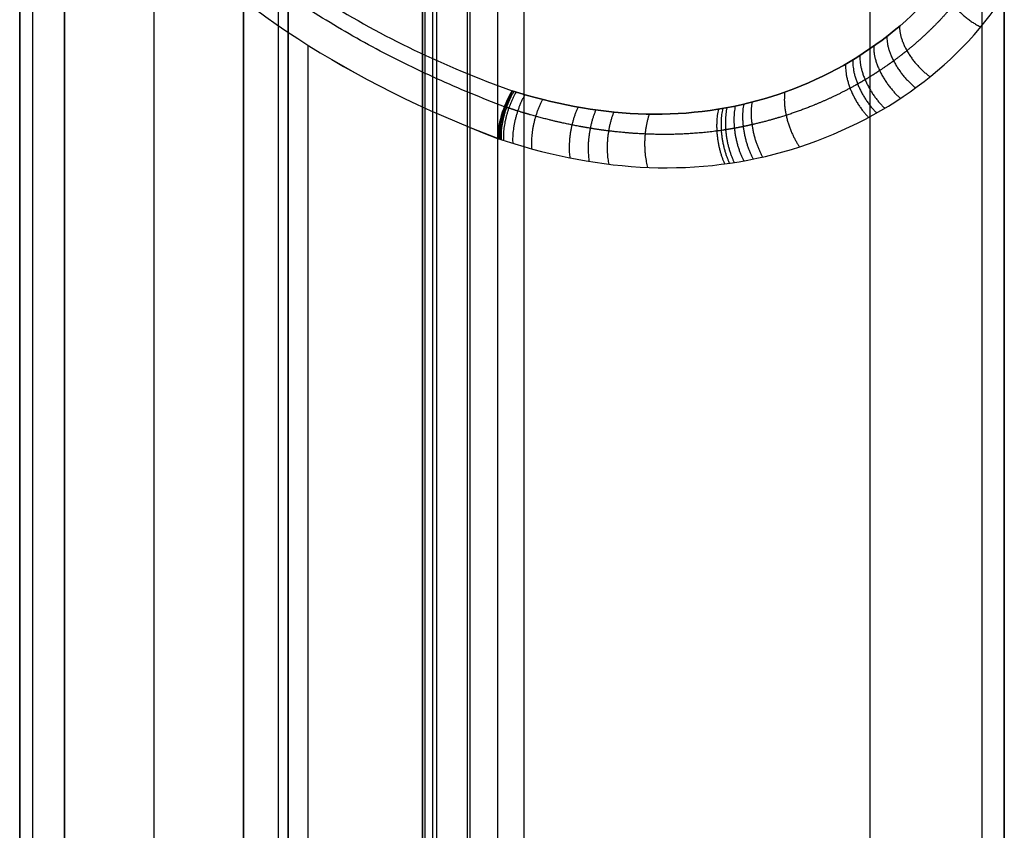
# Model space of a CAD drawing. Header units: millimetres. Extents: x -332 to 332, y -5 to 968.
# Tile 3 of 256: x -332 to -310, y 808 to 826. Entities that reach past the tile are written whole.
import ezdxf

# ---------------------------------------------------------------- set-up
doc = ezdxf.new("R2010")
doc.units = ezdxf.units.MM
doc.header["$MEASUREMENT"] = 0
for name, color, linetype in [('IGES level 28', 31, 'Continuous'), ('IGES level 30', 9, 'Continuous'), ('IGES level 31', 9, 'Continuous')]:
    doc.layers.add(name, color=color, linetype=linetype)

msp = doc.modelspace()

# ---------------------------------------------------------------- linework, layer by layer
at = {"layer": 'IGES level 28', "extrusion": (9.03842e-05, 0.777146, 0.62932)}
msp.add_arc((310.097, 724.064, 1661.116), 22, 0.0042, 59.0336, dxfattribs=at)
at = {"layer": 'IGES level 28', "extrusion": (0, 0.777146, 0.62932)}
msp.add_arc((310, 724.041, 1661.146), 22, 0, 59.0293, dxfattribs=at)
at = {"layer": 'IGES level 28'}
for points in [[(-331, 337.71, 1162.676), (-331, 592.614, 1369.093), (-331, 847.518, 1575.51)], [(-331, 847.518, 1575.51), (-331, 592.614, 1369.093), (-331, 337.71, 1162.676)], [(-329, 847.518, 1575.51), (-329, 592.614, 1369.093), (-329, 337.71, 1162.676)], [(-327, 337.71, 1162.676), (-327, 592.614, 1369.093), (-327, 847.518, 1575.51)], [(-327, 337.71, 1162.676), (-327, 592.614, 1369.093), (-327, 847.518, 1575.51)], [(-331, 844.038, 1582.986), (-331, 587.58, 1375.311), (-331, 331.122, 1167.635)], [(-331, 844.038, 1582.986), (-331, 587.58, 1375.311), (-331, 331.122, 1167.635)], [(-327, 331.122, 1167.635), (-327, 587.58, 1375.311), (-327, 844.038, 1582.986)], [(-327, 844.038, 1582.986), (-327, 587.58, 1375.311), (-327, 331.122, 1167.635)], [(-331.707, 330.937, 1167.862), (-331.707, 587.395, 1375.538), (-331.707, 843.854, 1583.214)], [(-326.227, 843.808, 1583.27), (-326.227, 587.35, 1375.595), (-326.227, 330.892, 1167.919)], [(-332, 330.492, 1168.412), (-332, 586.95, 1376.088), (-332, 843.409, 1583.763)], [(-332, 330.492, 1168.412), (-332, 586.95, 1376.088), (-332, 843.409, 1583.763)], [(-326, 843.409, 1583.763), (-326, 586.95, 1376.088), (-326, 330.492, 1168.412)], [(-326, 330.492, 1168.412), (-326, 586.95, 1376.088), (-326, 843.409, 1583.763)], [(-332, 835.299, 1608.079), (-332, 571.847, 1394.739), (-332, 308.394, 1181.4)], [(-332, 308.394, 1181.4), (-332, 571.847, 1394.739), (-332, 835.299, 1608.079)], [(-326, 835.299, 1608.079), (-326, 571.847, 1394.739), (-326, 308.394, 1181.4)], [(-326, 308.394, 1181.4), (-326, 571.847, 1394.739), (-326, 835.299, 1608.079)], [(-310, 293.469, 1189.902), (-310, 561.778, 1407.174), (-310, 830.086, 1624.445)], [(-310, 830.086, 1624.445), (-310, 561.778, 1407.174), (-310, 293.469, 1189.902)], [(-321.314, 301.275, 1190.192), (-321.314, 564.727, 1403.531), (-321.314, 828.178, 1616.871)], [(-310, 826.635, 1629.371), (-310, 557.999, 1411.835), (-310, 289.364, 1194.298)], [(-325.556, 298.604, 1193.489), (-325.556, 562.057, 1406.829), (-325.556, 825.509, 1620.168)]]:
    msp.add_open_spline(points, degree=2, dxfattribs=at)
for points, weights, degree in [([(-321.171, 824.135, 1622.988), (-327.865, 826.663, 1619.866), (-331.707, 830.938, 1614.587), (-331.707, 835.849, 1608.524)], [0.811315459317, 0.74150913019, 0.74194995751, 0.812637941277], 3), ([(-311.358, 826.95, 1628.335), (-311.362, 826.326, 1629.087), (-310.528, 825.917, 1628.782)], [0.976619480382, 0.706906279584, 0.999998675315], 2), ([(-312.341, 825.932, 1627.457), (-312.361, 825.313, 1628.152), (-311.661, 824.805, 1627.809)], [0.961758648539, 0.717959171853, 0.999998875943], 2), ([(-312.622, 825.703, 1627.245), (-312.648, 825.085, 1627.923), (-311.983, 824.557, 1627.574)], [0.957849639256, 0.720937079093, 0.999998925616], 2), ([(-312.917, 825.485, 1627.035), (-312.95, 824.867, 1627.696), (-312.32, 824.322, 1627.341)], [0.953900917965, 0.723979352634, 0.999998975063], 2), ([(-313.225, 825.279, 1626.827), (-313.266, 824.661, 1627.47), (-312.672, 824.101, 1627.11)], [0.949923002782, 0.727071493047, 0.999999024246], 2), ([(-313.544, 825.086, 1626.621), (-313.593, 824.469, 1627.247), (-313.034, 823.895, 1626.882)], [0.945973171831, 0.730170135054, 0.999999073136], 2), ([(-313.383, 825.181, 1626.723), (-313.428, 824.563, 1627.358), (-312.852, 823.996, 1626.995)], [0.947941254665, 0.728617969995, 0.999999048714], 2), ([(-320.995, 824.49, 1622.904), (-321.309, 823.951, 1623.172), (-321.283, 823.414, 1622.757)], [0.889957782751, 0.780501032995, 0.999999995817], 2), ([(-320.982, 824.486, 1622.91), (-321.296, 823.947, 1623.178), (-321.27, 823.41, 1622.763)], [0.890007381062, 0.780450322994, 0.999999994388], 2), ([(-320.958, 824.478, 1622.922), (-321.271, 823.939, 1623.191), (-321.244, 823.401, 1622.776)], [0.890106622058, 0.780348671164, 0.999999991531], 2), ([(-320.909, 824.463, 1622.945), (-321.22, 823.923, 1623.216), (-321.192, 823.384, 1622.802)], [0.890305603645, 0.780145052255, 0.999999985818], 2), ([(-320.713, 824.404, 1623.04), (-321.018, 823.86, 1623.318), (-320.983, 823.317, 1622.905)], [0.891108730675, 0.779325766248, 0.999999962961], 2), ([(-314.904, 824.46, 1625.828), (-314.996, 823.846, 1626.378), (-314.576, 823.237, 1626.001)], [0.930894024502, 0.742489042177, 0.999999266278], 2), ([(-320.319, 824.297, 1623.227), (-320.611, 823.745, 1623.521), (-320.561, 823.193, 1623.109)], [0.892769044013, 0.777644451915, 0.999999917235], 2), ([(-319.525, 824.126, 1623.597), (-319.79, 823.56, 1623.924), (-319.707, 822.991, 1623.515)], [0.896578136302, 0.773856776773, 0.999999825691], 2), ([(-316.012, 824.146, 1625.248), (-316.144, 823.538, 1625.74), (-315.821, 822.922, 1625.356)], [0.920538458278, 0.751402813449, 0.999999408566], 2), ([(-315.823, 824.189, 1625.344), (-315.948, 823.579, 1625.846), (-315.61, 822.964, 1625.463)], [0.92218439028, 0.749953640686, 0.999999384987], 2), ([(-315.635, 824.235, 1625.441), (-315.753, 823.624, 1625.952), (-315.399, 823.01, 1625.57)], [0.92386586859, 0.748490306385, 0.999999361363], 2), ([(-321.183, 824.105, 1622.988), (-321.311, 823.731, 1622.992), (-321.296, 823.419, 1622.75)], [0.853761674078, 0.85927181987, 0.999999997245], 2), ([(-319.126, 824.063, 1623.782), (-319.377, 823.49, 1624.125), (-319.275, 822.912, 1623.718)], [0.898708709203, 0.771775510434, 0.999999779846], 2), ([(-318.726, 824.015, 1623.965), (-318.962, 823.436, 1624.326), (-318.839, 822.851, 1623.921)], [0.900983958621, 0.769578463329, 0.99999973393], 2), ([(-317.933, 823.969, 1624.33), (-318.14, 823.378, 1624.726), (-317.97, 822.779, 1624.326)], [0.905937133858, 0.764873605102, 0.999999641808], 2), ([(-316.388, 824.076, 1625.061), (-316.534, 823.47, 1625.533), (-316.247, 822.854, 1625.145)], [0.917364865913, 0.754294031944, 0.999999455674], 2), ([(-316.293, 824.092, 1625.107), (-316.436, 823.485, 1625.585), (-316.14, 822.869, 1625.197)], [0.91814687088, 0.753582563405, 0.999999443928], 2), ([(-316.199, 824.109, 1625.154), (-316.338, 823.501, 1625.636), (-316.034, 822.886, 1625.25)], [0.918935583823, 0.752860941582, 0.999999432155], 2)]:
    msp.add_rational_spline(points, weights, degree=degree, dxfattribs=at)
for points, knots in [([(-331, 835.447, 1609.485), (-331, 834.345, 1610.843), (-330.774, 833.252, 1612.174), (-329.868, 831.096, 1614.791), (-329.197, 830.065, 1616.039), (-327.458, 828.148, 1618.368), (-326.376, 827.254, 1619.46), (-323.921, 825.708, 1621.369), (-322.522, 825.035, 1622.211), (-320.997, 824.491, 1622.903)], [4.601052, 4.601052, 4.601052, 4.601052, 4.851061, 4.851061, 5.101071, 5.101071, 5.35108, 5.35108, 5.601052, 5.601052, 5.601052, 5.601052]), ([(-331, 835.447, 1609.485), (-331, 834.345, 1610.843), (-330.774, 833.252, 1612.174), (-329.868, 831.096, 1614.791), (-329.197, 830.065, 1616.039), (-327.458, 828.148, 1618.368), (-326.376, 827.254, 1619.46), (-323.921, 825.708, 1621.369), (-322.521, 825.035, 1622.212), (-320.997, 824.491, 1622.903)], [0, 0, 0, 0, 0.25, 0.25, 0.5, 0.5, 0.75, 0.75, 1, 1, 1, 1]), ([(-311, 827.444, 1628.74), (-311.964, 825.97, 1627.546), (-313.563, 824.839, 1626.529), (-316.266, 824.045, 1625.108), (-317.221, 823.934, 1624.657), (-319.139, 824.018, 1623.775), (-320.081, 824.199, 1623.347), (-320.997, 824.491, 1622.903)], [0.0009183, 0.0009183, 0.0009183, 0.0009183, 0.5009183, 0.5009183, 0.7509183, 0.7509183, 1.0009183, 1.0009183, 1.0009183, 1.0009183]), ([(-320.997, 824.491, 1622.903), (-320.08, 824.199, 1623.347), (-319.139, 824.018, 1623.775), (-317.221, 823.934, 1624.657), (-316.266, 824.045, 1625.108), (-313.563, 824.839, 1626.529), (-311.964, 825.97, 1627.546), (-311, 827.444, 1628.74)], [1, 1, 1, 1, 1.249953, 1.249953, 1.499969, 1.499969, 2, 2, 2, 2]), ([(-321.321, 823.427, 1622.738), (-320.293, 823.078, 1623.249), (-319.213, 822.849, 1623.747), (-317.059, 822.725, 1624.75), (-315.975, 822.836, 1625.265), (-312.894, 823.702, 1626.881), (-311.061, 824.965, 1628.019), (-310, 826.635, 1629.371)], [2.000918, 2.000918, 2.000918, 2.000918, 2.250918, 2.250918, 2.500918, 2.500918, 3.000918, 3.000918, 3.000918, 3.000918]), ([(-321.321, 823.427, 1622.738), (-320.293, 823.078, 1623.249), (-319.213, 822.849, 1623.747), (-317.059, 822.725, 1624.75), (-315.975, 822.836, 1625.265), (-312.894, 823.702, 1626.881), (-311.061, 824.965, 1628.019), (-310, 826.635, 1629.371)], [0, 0, 0, 0, 0.25, 0.25, 0.5, 0.5, 1, 1, 1, 1]), ([(-320.997, 824.491, 1622.903), (-321.075, 824.364, 1622.965), (-321.154, 824.199, 1623.002), (-321.278, 823.823, 1622.964), (-321.321, 823.611, 1622.887), (-321.321, 823.427, 1622.738)], [1.0009183, 1.0009183, 1.0009183, 1.0009183, 1.5009027, 1.5009027, 2.0009183, 2.0009183, 2.0009183, 2.0009183]), ([(-320.997, 824.491, 1622.903), (-321.075, 824.364, 1622.965), (-321.154, 824.199, 1623.002), (-321.278, 823.823, 1622.964), (-321.321, 823.612, 1622.887), (-321.321, 823.428, 1622.739)], [0, 0, 0, 0, 0.50034, 0.50034, 1, 1, 1, 1])]:
    msp.add_open_spline(points, degree=3, knots=knots, dxfattribs=at)
msp.add_rational_spline([(-310.42, 827.472, 1629.662), (-310.506, 827.306, 1629.525), (-310.601, 827.143, 1629.39), (-310.722, 826.959, 1629.236), (-310.738, 826.935, 1629.216), (-310.763, 826.898, 1629.185), (-310.771, 826.886, 1629.175), (-310.788, 826.862, 1629.155), (-310.797, 826.851, 1629.145), (-310.822, 826.814, 1629.115), (-310.84, 826.79, 1629.094), (-310.867, 826.753, 1629.063), (-310.875, 826.741, 1629.053), (-310.893, 826.717, 1629.032), (-310.902, 826.705, 1629.022), (-310.983, 826.597, 1628.93), (-311.058, 826.503, 1628.85), (-311.443, 826.04, 1628.449), (-311.79, 825.698, 1628.141), (-312.274, 825.308, 1627.763), (-312.373, 825.232, 1627.688), (-312.576, 825.084, 1627.538), (-312.679, 825.012, 1627.463), (-312.892, 824.871, 1627.314), (-313.001, 824.803, 1627.24), (-313.166, 824.704, 1627.13), (-313.222, 824.672, 1627.093), (-313.333, 824.609, 1627.02), (-313.39, 824.578, 1626.983), (-313.899, 824.305, 1626.657), (-314.376, 824.103, 1626.376), (-315.124, 823.862, 1625.96), (-315.378, 823.792, 1625.822), (-315.704, 823.718, 1625.649), (-315.769, 823.704, 1625.615), (-315.9, 823.677, 1625.546), (-315.966, 823.664, 1625.512), (-316.097, 823.64, 1625.444), (-316.162, 823.629, 1625.41), (-316.26, 823.614, 1625.36), (-316.292, 823.609, 1625.344), (-316.358, 823.599, 1625.31), (-316.391, 823.595, 1625.294), (-316.949, 823.521, 1625.011), (-317.485, 823.5, 1624.753), (-318.297, 823.536, 1624.367), (-318.569, 823.559, 1624.238), (-318.979, 823.61, 1624.044), (-319.116, 823.63, 1623.979), (-319.389, 823.675, 1623.85), (-319.525, 823.7, 1623.785), (-319.933, 823.782, 1623.591), (-320.203, 823.846, 1623.461), (-320.606, 823.957, 1623.266), (-320.74, 823.997, 1623.201), (-320.94, 824.059, 1623.102), (-321.006, 824.081, 1623.07), (-321.089, 824.108, 1623.029), (-321.106, 824.114, 1623.02), (-321.13, 824.122, 1623.008), (-321.139, 824.125, 1623.004), (-321.151, 824.129, 1622.998), (-321.155, 824.13, 1622.996), (-321.163, 824.133, 1622.992), (-321.167, 824.134, 1622.99), (-321.171, 824.136, 1622.988)], [0.84615294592, 0.846310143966, 0.846491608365, 0.846732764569, 0.846765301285, 0.846815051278, 0.846831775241, 0.846865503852, 0.846883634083, 0.846927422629, 0.846950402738, 0.846986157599, 0.846998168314, 0.847023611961, 0.847037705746, 0.847152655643, 0.847257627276, 0.847793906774, 0.848259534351, 0.848839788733, 0.84895676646, 0.849183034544, 0.849299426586, 0.849529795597, 0.84964380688, 0.849805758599, 0.849859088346, 0.849967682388, 0.850021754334, 0.850505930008, 0.850918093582, 0.851476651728, 0.851652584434, 0.851858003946, 0.851898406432, 0.851977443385, 0.85201488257, 0.852099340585, 0.852144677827, 0.852210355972, 0.852231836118, 0.852272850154, 0.852291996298, 0.85263081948, 0.852866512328, 0.853128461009, 0.853200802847, 0.853291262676, 0.853318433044, 0.853367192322, 0.853388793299, 0.853446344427, 0.853475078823, 0.853507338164, 0.853516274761, 0.853527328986, 0.853530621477, 0.853534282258, 0.853534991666, 0.853536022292, 0.853536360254, 0.853536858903, 0.853537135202, 0.853537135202, 0.853537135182, 0.853537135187], degree=3, knots=[0.00334176, 0.00334176, 0.00334176, 0.00334176, 0.00408801, 0.00408801, 0.00420168, 0.00420168, 0.00425852, 0.00425852, 0.00431535, 0.00431535, 0.00442902, 0.00442902, 0.00448586, 0.00448586, 0.00454269, 0.00454269, 0.00499737, 0.00499737, 0.00681609, 0.00681609, 0.00727077, 0.00727077, 0.00772545, 0.00772545, 0.00818013, 0.00818013, 0.00840747, 0.00840747, 0.00863481, 0.00863481, 0.01045353, 0.01045353, 0.01136289, 0.01136289, 0.01159023, 0.01159023, 0.01181757, 0.01181757, 0.01204491, 0.01204491, 0.01215858, 0.01215858, 0.01227225, 0.01227225, 0.01409097, 0.01409097, 0.01500033, 0.01500033, 0.01545501, 0.01545501, 0.01590969, 0.01590969, 0.01681905, 0.01681905, 0.01727373, 0.01727373, 0.01750107, 0.01750107, 0.01755791, 0.01755791, 0.01758632, 0.01758632, 0.01760053, 0.01760053, 0.01761376, 0.01761376, 0.01761376, 0.01761376], dxfattribs=at)
at = {"layer": 'IGES level 30'}
for points, knots in [([(-310.501, 932.442, 1610.65), (-310.501, 930.341, 1608.948), (-310.501, 928.239, 1607.247), (-310.501, 727.237, 1444.478), (-310.501, 528.337, 1283.412), (-310.501, 329.437, 1122.346)], [0.0229606, 0.0229606, 0.0229606, 0.0229606, 0.0310732, 0.0310732, 0.798884, 0.798884, 0.798884, 0.798884]), ([(-322.938, 320.996, 1132.769), (-322.938, 519.896, 1293.836), (-322.938, 718.796, 1454.902), (-322.938, 921.875, 1619.352), (-322.938, 926.052, 1622.735), (-322.938, 930.239, 1626.125)], [2.7839492, 2.7839492, 2.7839492, 2.7839492, 3.55176, 3.55176, 3.5678872, 3.5678872, 3.5678872, 3.5678872]), ([(-322.938, 320.996, 1132.769), (-322.938, 519.896, 1293.836), (-322.938, 718.796, 1454.902), (-322.938, 921.875, 1619.352), (-322.938, 926.052, 1622.735), (-322.938, 930.23, 1626.118)], [0.9611531, 0.9611531, 0.9611531, 0.9611531, 1.7289639, 1.7289639, 1.7450911, 1.7450911, 1.7450911, 1.7450911]), ([(-321.944, 929.54, 1626.988), (-321.944, 928.356, 1626.029), (-321.944, 927.172, 1625.071), (-321.944, 923.621, 1622.195), (-321.944, 921.254, 1620.278), (-321.944, 914.151, 1614.526), (-321.944, 909.416, 1610.692), (-321.944, 885.742, 1591.521), (-321.944, 866.802, 1576.184), (-321.944, 772.103, 1499.498), (-321.944, 696.345, 1438.15), (-321.944, 520.489, 1295.745), (-321.944, 420.393, 1214.689), (-321.944, 320.297, 1133.633)], [1, 1, 1, 1, 1.0045695, 1.0045695, 1.0137086, 1.0137086, 1.0319867, 1.0319867, 1.1050993, 1.1050993, 1.3975494, 1.3975494, 1.7839492, 1.7839492, 1.7839492, 1.7839492])]:
    msp.add_open_spline(points, degree=3, knots=knots, dxfattribs=at)
msp.add_rational_spline([(-322.69, 929.747, 1626.727), (-322.69, 726.667, 1462.276), (-322.69, 523.587, 1297.825), (-322.69, 320.506, 1133.374)], [0.833439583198, 0.833439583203, 0.833439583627, 0.833439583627], degree=3, dxfattribs=at)
at = {"layer": 'IGES level 31'}
for points in [[(-322, 936.426, 1632.564), (-322, 628.361, 1383.098), (-322, 320.297, 1133.633)], [(-322, 930.038, 1627.391), (-322, 625.167, 1380.512), (-322, 320.297, 1133.633)], [(-322.773, 929.808, 1627.675), (-322.773, 624.937, 1380.796), (-322.773, 320.067, 1133.917)], [(-323, 319.668, 1134.41), (-323, 624.538, 1381.289), (-323, 929.408, 1628.168)], [(-323, 319.668, 1134.41), (-323, 624.538, 1381.289), (-323, 929.408, 1628.168)], [(-323, 922.272, 1650.044), (-323, 599.524, 1388.688), (-323, 276.776, 1127.331)], [(-323, 904.961, 1671.422), (-323, 596.896, 1421.956), (-323, 288.831, 1172.49)], [(-323, 904.961, 1671.422), (-323, 596.896, 1421.956), (-323, 288.831, 1172.49)], [(-320.73, 284.838, 1177.42), (-320.73, 592.903, 1426.886), (-320.73, 900.968, 1676.352)], [(-313, 282.538, 1180.261), (-313, 590.602, 1429.727), (-313, 898.667, 1679.193)], [(-313, 282.538, 1180.261), (-313, 590.602, 1429.727), (-313, 898.667, 1679.193)]]:
    msp.add_open_spline(points, degree=2, dxfattribs=at)

doc.saveas('drawing.dxf')
